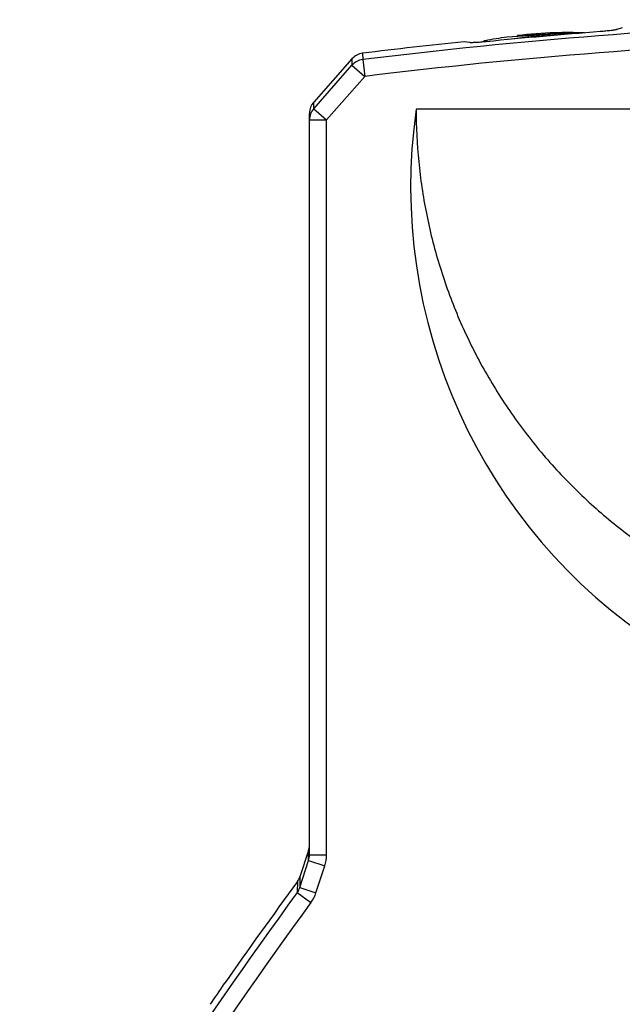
# Model space of a CAD drawing. Header units: millimetres. Extents: x 0 to 420, y 0 to 297.
# Tile 8 of 21: x 46 to 74, y 204 to 250. Entities that reach past the tile are written whole.
import ezdxf

# ---------------------------------------------------------------- set-up
doc = ezdxf.new("R2010")
doc.units = ezdxf.units.MM
doc.header["$LTSCALE"] = 23.1
doc.layers.add('T-REX12-TA1-DXF_CONTINUOUS_LINE', color=7, linetype='CONTINUOUS')
doc.layers.add('T-REX12-TXX_DXF_CONTINUOUS_LINE', color=7, linetype='CONTINUOUS')

msp = doc.modelspace()

# ---------------------------------------------------------------- linework, layer by layer
at = {"layer": 'T-REX12-TA1-DXF_CONTINUOUS_LINE', "color": 7, "linetype": 'Continuous'}
for p, q in [((74.1783, 250.0701), (73.9282, 249.9848)), ((67.0136, 249.3725), (66.7635, 249.4137)), ((61.5062, 248.6109), (59.7154, 246.5839)), ((114.515, 246.2435), (64.515, 246.2435)), ((59.515, 211.2824), (59.515, 246.0543)), ((59.4752, 211.4924), (59.0698, 210.2553)), ((55.5208, 205.2313), (55.5215, 205.2323))]:
    msp.add_line(p, q, dxfattribs=at)
at = {"layer": 'T-REX12-TA1-DXF_CONTINUOUS_LINE', "color": 9, "linetype": 'Continuous'}
for p, q in [((62.0081, 248.8752), (62.0098, 248.5767)), ((61.5062, 248.6109), (61.5076, 248.314)), ((62.0098, 248.5767), (62.1069, 247.7874)), ((59.7156, 246.274), (61.5076, 248.314)), ((61.5076, 248.314), (62.1069, 247.7874)), ((60.315, 245.7475), (62.1069, 247.7874)), ((59.7156, 246.274), (59.7154, 246.5839)), ((59.7156, 246.274), (60.315, 245.7475)), ((59.515, 245.7475), (60.315, 245.7475)), ((60.315, 211.2824), (60.315, 245.7475)), ((59.4745, 211.0198), (59.4752, 211.4924)), ((59.0613, 209.7523), (59.4745, 211.0198)), ((59.4745, 211.0198), (60.234, 210.7722)), ((59.515, 211.2824), (60.315, 211.2824)), ((59.8207, 209.5047), (60.234, 210.7722)), ((59.0698, 210.2553), (59.0613, 209.7523)), ((58.9546, 210.0313), (58.9437, 209.5145)), ((59.0613, 209.7523), (59.8207, 209.5047)), ((58.9437, 209.5145), (59.5857, 209.0452))]:
    msp.add_line(p, q, dxfattribs=at)
for centre, radius, start, end in [((92.515, 0.7435), 249.7035, 86.824742, 97.017107), ((92.515, 0.7435), 248.9083, 86.854152, 97.017107), ((62.1061, 247.7809), 0.8016, 96.90303, 138.3093), ((60.3067, 245.7472), 0.7918, 138.29356, 179.9725), ((58.644, 211.2823), 0.871, 342.45873, 0.00632), ((58.6685, 211.2823), 1.6465, 341.95302, 0.00285), ((58.2383, 210.0115), 0.8628, 324.83327, 342.52089), ((258.6356, 63.5546), 247.3483, 143.835974, 149.308304), ((58.261, 210.0128), 1.6404, 323.85568, 341.95676), ((258.6356, 63.5546), 246.553, 143.835974, 149.308304)]:
    msp.add_arc(centre, radius, start, end, dxfattribs=at)
at = {"layer": 'T-REX12-TA1-DXF_CONTINUOUS_LINE', "color": 7, "linetype": 'Continuous'}
for centre, radius, start, end in [((92.515, 0.7435), 249.8954, 94.44632, 95.675881), ((92.515, 0.7435), 250, 95.912297, 97.009119), ((62.1058, 248.0812), 0.8, 97.00912, 138.53935), ((60.315, 246.0543), 0.8, 138.53935, 180), ((58.715, 211.7415), 0.8, 341.85423, 358.58062), ((58.3096, 210.5045), 0.8, 323.73795, 341.85423), ((258.6356, 63.5546), 247.6448, 143.73795, 145.103147), ((2.5157, 240.4321), 63.6289, 325.371874, 326.412927)]:
    msp.add_arc(centre, radius, start, end, dxfattribs=at)
msp.add_ellipse((89.515, 242.6157), major_axis=(0, 25.5195), ratio=0.9896929, start_param=1.428153, end_param=4.8550323, dxfattribs=at)
for points, knots in [([(73.9282, 249.9848), (73.9229, 249.983), (73.9102, 249.9794), (73.8773, 249.9718), (73.8228, 249.9619), (73.7427, 249.9495), (73.6448, 249.9365), (73.5323, 249.9232), (73.3631, 249.9054), (73.2316, 249.8938), (73.1418, 249.8868)], [0, 0, 0, 0, 0.0213875, 0.0499222, 0.1276045, 0.2308447, 0.356522, 0.500813, 0.6593666, 1, 1, 1, 1]), ([(67.8001, 249.4138), (67.7102, 249.4048), (67.5786, 249.3931), (67.4091, 249.3809), (67.2968, 249.3743), (67.1992, 249.37), (67.1192, 249.3682), (67.0647, 249.3685), (67.0318, 249.3703), (67.019, 249.3716), (67.0136, 249.3725)], [0, 0, 0, 0, 0.3437945, 0.5027248, 0.6468376, 0.7719674, 0.8744428, 0.9512187, 0.9792316, 1, 1, 1, 1]), ([(64.515, 246.2435), (64.515, 245.4258), (64.5753, 244.1981), (64.7756, 242.5744), (65.0554, 240.9623), (65.553, 238.9758), (66.243, 237.0478), (66.9062, 235.552), (67.6419, 234.0905), (68.6949, 232.334), (70.1586, 230.3606), (71.8089, 228.5401), (73.6297, 226.8901), (75.6034, 225.4265), (77.7111, 224.1634), (79.9325, 223.1129), (82.2462, 222.2852), (84.6299, 221.6882), (87.0606, 221.3277), (89.515, 221.2071), (91.9693, 221.3277), (94.4001, 221.6882), (96.7837, 222.2852), (99.0974, 223.1129), (101.3188, 224.1634), (103.4265, 225.4265), (105.4003, 226.8901), (107.221, 228.5401), (108.8713, 230.3606), (110.3351, 232.334), (111.388, 234.0905), (112.1238, 235.552), (112.7869, 237.0478), (113.477, 238.9758), (113.9746, 240.9623), (114.2543, 242.5744), (114.4546, 244.1981), (114.515, 245.4258), (114.515, 246.2435)], [0, 0, 0, 0, 0.0312464, 0.0468744, 0.0625024, 0.0937491, 0.1249961, 0.1406244, 0.1562529, 0.1875006, 0.2187487, 0.2499973, 0.2812463, 0.3124958, 0.3437458, 0.3749961, 0.4062468, 0.4374977, 0.4687488, 0.5, 0.5312512, 0.5625023, 0.5937532, 0.6250039, 0.6562542, 0.6875042, 0.7187537, 0.7500027, 0.7812513, 0.8124994, 0.8437471, 0.8593756, 0.8750039, 0.9062509, 0.9374976, 0.9531256, 0.9687536, 1, 1, 1, 1])]:
    msp.add_open_spline(points, degree=3, knots=knots, dxfattribs=at)
at = {"layer": 'T-REX12-TXX_DXF_CONTINUOUS_LINE', "color": 7, "linetype": 'Continuous'}
for p, q in [((72.1189, 249.8261), (68.765, 249.6322)), ((69.265, 249.699), (71.5506, 249.8309)), ((71.015, 249.8314), (71.015, 249.833)), ((71.5506, 249.8309), (71.5506, 249.7934)), ((69.265, 249.6612), (69.265, 249.699))]:
    msp.add_line(p, q, dxfattribs=at)
at = {"layer": 'T-REX12-TXX_DXF_CONTINUOUS_LINE', "color": 9, "linetype": 'Continuous'}
msp.add_line((67.8475, 249.4184), (67.7564, 249.4579), dxfattribs=at)
at = {"layer": 'T-REX12-TXX_DXF_CONTINUOUS_LINE', "color": 7, "linetype": 'Continuous'}
for centre, radius, start, end in [((71.665, 229.8435), 20, 91.86244, 96.8921), ((71.665, 229.8435), 19.9984, 87.88192, 91.86259), ((71.665, 229.8435), 19.9877, 88.69876, 90.32789), ((67.815, 249.1637), 0.3, 101.2698, 128.6214), ((71.665, 229.8435), 20, 98.33728, 101.2698)]:
    msp.add_arc(centre, radius, start, end, dxfattribs=at)
at = {"layer": 'T-REX12-TXX_DXF_CONTINUOUS_LINE', "color": 9, "linetype": 'Continuous'}
msp.add_arc((71.665, 229.8435), 19.8749, 92.20695, 98.14261, dxfattribs=at)

doc.saveas('drawing.dxf')
